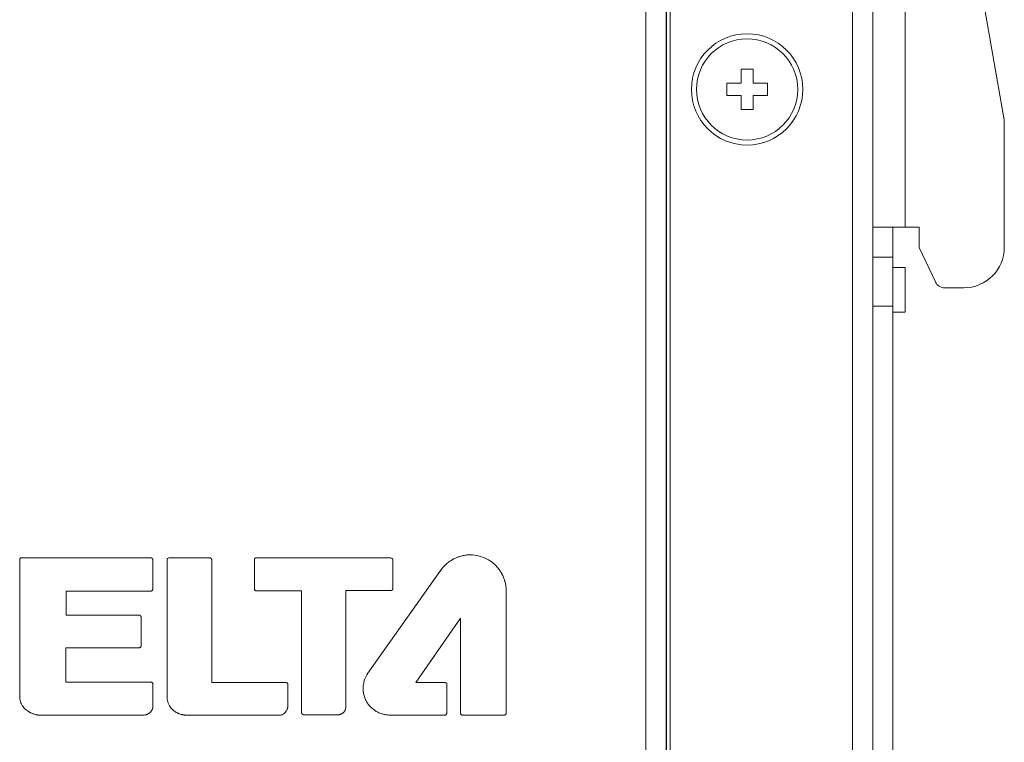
# Model space of a CAD drawing. Header units: millimetres. Extents: x 73 to 355, y 51 to 582.
# Tile 36 of 46: x 199 to 248, y 431 to 467. Entities that reach past the tile are written whole.
import ezdxf

# ---------------------------------------------------------------- set-up
doc = ezdxf.new("R2010")
doc.units = ezdxf.units.MM

msp = doc.modelspace()

# ---------------------------------------------------------------- linework, layer by layer
at = {"color": 7, "linetype": 'Continuous', "lineweight": 0}
for p, q in [((240.019, 379.042), (240.019, 494.042)), ((231.019, 380.042), (231.019, 493.042)), ((229.819, 385.042), (229.819, 488.042)), ((230.819, 488.042), (230.819, 385.042)), ((230.835, 488.042), (230.835, 385.042)), ((241.019, 478.542), (241.019, 456.742)), ((242.619, 478.542), (242.619, 456.742)), ((244.901, 476.889), (247.519, 462.042)), ((234.519, 464.542), (235.119, 464.542)), ((234.519, 463.842), (234.519, 464.542)), ((235.119, 464.542), (235.119, 463.842)), ((233.819, 463.842), (234.519, 463.842)), ((233.819, 463.242), (233.819, 463.842)), ((235.119, 463.842), (235.819, 463.842)), ((235.819, 463.842), (235.819, 463.242)), ((234.519, 463.242), (233.819, 463.242)), ((234.519, 462.542), (234.519, 463.242)), ((235.119, 463.242), (235.119, 462.542)), ((235.819, 463.242), (235.119, 463.242)), ((235.119, 462.542), (234.519, 462.542)), ((247.519, 462.042), (247.519, 455.742)), ((241.019, 456.742), (241.818, 456.742)), ((241.019, 456.742), (241.019, 455.262)), ((241.818, 456.742), (242.019, 456.742)), ((242.019, 456.742), (242.619, 456.742)), ((242.019, 455.262), (242.019, 456.742)), ((243.319, 456.742), (242.619, 456.742)), ((243.319, 455.742), (243.319, 456.742)), ((244.117, 454.031), (243.319, 455.742)), ((241.019, 455.262), (242.019, 455.262)), ((241.019, 455.262), (241.019, 454.827)), ((242.019, 452.83), (242.019, 455.262)), ((241.019, 454.827), (241.019, 452.83)), ((242.019, 454.742), (242.619, 454.742)), ((242.619, 453.642), (242.619, 454.742)), ((242.619, 452.542), (242.619, 453.642)), ((245.519, 453.742), (244.57, 453.742)), ((241.019, 423.242), (241.019, 452.83)), ((242.019, 452.83), (241.019, 452.83)), ((242.019, 423.242), (242.019, 452.83)), ((242.019, 452.542), (242.619, 452.542)), ((198.901, 440.316), (198.901, 433.552)), ((205.376, 440.41), (198.995, 440.41)), ((205.47, 438.861), (205.47, 440.316)), ((206.188, 440.353), (206.174, 440.31)), ((206.174, 440.31), (206.174, 433.579)), ((206.269, 440.404), (206.225, 440.389)), ((208.287, 440.404), (206.269, 440.404)), ((208.381, 434.255), (208.381, 440.312)), ((210.49, 440.316), (210.49, 438.876)), ((217.213, 440.406), (210.583, 440.408)), ((217.318, 440.308), (217.304, 440.352)), ((217.318, 438.884), (217.318, 440.308)), ((220.015, 440.143), (219.886, 440.025)), ((219.644, 439.736), (216.095, 434.712)), ((219.762, 439.889), (219.644, 439.736)), ((201.19, 437.584), (201.19, 438.768)), ((201.19, 438.768), (205.376, 438.768)), ((210.583, 438.782), (212.823, 438.782)), ((212.823, 438.782), (212.823, 432.757)), ((215.012, 438.743), (215.012, 438.79)), ((215.012, 438.79), (217.223, 438.79)), ((215.012, 433.089), (215.012, 438.743)), ((222.918, 432.738), (222.918, 438.79)), ((204.797, 437.584), (201.19, 437.584)), ((204.891, 436.062), (204.891, 437.49)), ((218.46, 434.255), (220.671, 437.434)), ((220.671, 437.434), (220.671, 432.74)), ((201.176, 434.273), (201.176, 435.968)), ((201.176, 435.968), (204.797, 435.968)), ((205.376, 434.273), (201.176, 434.273)), ((205.47, 432.999), (205.47, 434.179)), ((212.047, 434.255), (208.381, 434.255)), ((219.897, 434.255), (218.46, 434.255)), ((212.14, 433.059), (212.14, 434.161)), ((219.991, 432.738), (219.991, 434.161)), ((199.049, 433.086), (199.111, 433.007)), ((199.239, 432.885), (199.333, 432.818)), ((199.454, 432.749), (199.513, 432.722)), ((205.281, 432.729), (205.34, 432.777)), ((205.34, 432.777), (205.373, 432.811)), ((205.404, 432.849), (205.432, 432.892)), ((205.432, 432.892), (205.457, 432.942)), ((212.109, 432.928), (212.126, 432.976)), ((212.134, 433.011), (212.14, 433.059)), ((214.947, 432.843), (214.946, 432.843)), ((214.986, 432.927), (214.995, 432.956)), ((214.995, 432.956), (215.007, 433.017)), ((215.007, 433.017), (215.012, 433.089)), ((199.874, 432.644), (205.049, 432.644)), ((207.106, 432.644), (211.779, 432.644)), ((212.917, 432.662), (214.613, 432.662)), ((217.17, 432.644), (219.897, 432.644)), ((220.765, 432.644), (222.824, 432.644))]:
    msp.add_line(p, q, dxfattribs=at)
for points in [[(199.534, 432.714), (199.53, 432.716), (199.527, 432.717), (199.523, 432.719), (199.519, 432.72), (199.515, 432.722), (199.513, 432.722)], [(206.781, 432.707), (206.777, 432.708), (206.773, 432.71), (206.769, 432.711)]]:
    msp.add_lwpolyline(points, dxfattribs=at)
for centre, radius, start, end in [((234.819, 463.542), 2.75, 90, 270), ((234.819, 463.542), 2.75, 270, 90), ((234.819, 463.542), 2.5, 90, 270), ((234.819, 463.542), 2.5, 270, 90), ((245.519, 455.742), 2, 270, 0), ((244.57, 454.242), 0.5, 205, 270), ((221.145, 438.819), 1.736, 102.9699, 109.5795), ((221.148, 438.803), 1.752, 96.6642, 102.9268), ((221.154, 438.749), 1.807, 90.0849, 96.6692), ((221.465, 438.44), 2.237, 134.8917, 135.8912), ((221.168, 438.757), 1.803, 123.1715, 129.7326), ((221.175, 438.745), 1.816, 118.856, 123.178), ((221.173, 438.749), 1.812, 116.7324, 118.8558), ((221.166, 438.763), 1.796, 112.4394, 116.736), ((221.158, 438.783), 1.774, 110.1188, 112.4353), ((221.154, 438.793), 1.764, 109.5651, 110.1169), ((221.175, 438.808), 1.737, 54.409, 61.3045), ((221.199, 438.842), 1.695, 53.7708, 54.3812), ((221.185, 438.825), 1.717, 45.2568, 53.7511), ((221.177, 438.817), 1.729, 41.9038, 45.2643), ((221.246, 438.643), 1.938, 138.6061, 139.9727), ((221.313, 438.583), 2.028, 137.2837, 138.606), ((221.39, 438.513), 2.132, 135.8885, 137.2825), ((221.183, 438.822), 1.72, 35.3577, 41.9074), ((221.163, 438.809), 1.745, 29.3346, 35.3281), ((221.132, 438.791), 1.781, 28.1802, 29.35), ((221.119, 438.784), 1.795, 26.5493, 28.1796), ((221.083, 438.766), 1.836, 19.666, 26.5291), ((221.052, 438.755), 1.868, 17.7249, 19.6801), ((221.049, 438.754), 1.872, 17.1977, 17.726), ((221.057, 438.756), 1.864, 15.4825, 17.1986), ((217.144, 433.963), 1.286, 162.9505, 173.4879), ((217.177, 433.959), 1.32, 177.6403, 182.2037), ((217.17, 433.96), 1.313, 173.4687, 177.6407), ((217.19, 433.96), 1.332, 182.2201, 191.161), ((217.193, 433.961), 1.335, 191.1586, 199.7995), ((199.75, 433.568), 0.851, 196.9731, 200.3481), ((199.742, 433.565), 0.843, 200.3454, 205.1241), ((199.733, 433.56), 0.833, 205.1298, 207.0182), ((217.182, 433.957), 1.324, 199.8112, 201.528), ((217.167, 433.951), 1.308, 201.5161, 208.8886), ((217.124, 433.927), 1.259, 208.8782, 217.5627), ((199.722, 433.555), 0.821, 207.0111, 211.957), ((199.709, 433.547), 0.805, 211.9647, 214.8927), ((199.966, 433.791), 1.161, 236.9625, 240.7943), ((199.945, 433.756), 1.12, 240.8392, 244.013), ((199.942, 433.747), 1.111, 247.3139, 250.8583), ((204.982, 433.144), 0.511, 297.9589, 300.9653), ((204.958, 433.182), 0.556, 300.9878, 305.4772), ((205.017, 433.129), 0.478, 318.2421, 321.1696), ((205.022, 433.125), 0.471, 321.1695, 324.2043), ((207.115, 433.617), 0.969, 242.7492, 244.761), ((207.134, 433.657), 1.013, 244.7675, 247.5274), ((207.15, 433.695), 1.055, 247.5186, 248.8776), ((207.168, 433.743), 1.106, 248.8926, 252.0787), ((211.629, 433.127), 0.52, 333.7029, 337.4908), ((211.744, 433.086), 0.397, 343.9201, 349.1004), ((214.611, 433.069), 0.406, 293.6588, 297.5401), ((214.612, 433.067), 0.404, 297.5461, 304.1342), ((214.616, 433.062), 0.398, 304.1265, 310.8024), ((214.606, 433.055), 0.402, 328.0215, 336.0823), ((214.588, 433.063), 0.421, 336.0639, 341.1504), ((217.127, 433.932), 1.264, 217.6507, 226.0782), ((217.171, 433.977), 1.327, 226.0839, 235.793), ((217.191, 434.007), 1.363, 235.79, 243.9576), ((217.198, 434.021), 1.379, 243.9516, 248.0798), ((217.2, 434.026), 1.384, 248.08, 252.3328), ((217.199, 434.023), 1.381, 252.3324, 253.5828), ((199.927, 433.704), 1.065, 250.8341, 256.2805), ((199.907, 433.623), 0.981, 256.3084, 258.1209), ((199.895, 433.567), 0.924, 258.1133, 260.8405), ((199.885, 433.502), 0.859, 260.8365, 263.3259), ((199.876, 433.422), 0.778, 263.3307, 265.4181), ((199.869, 433.326), 0.682, 265.3614, 270.4517), ((205.02, 433.061), 0.42, 287.2735, 291.7054), ((205.011, 433.086), 0.447, 291.6912, 294.3888), ((204.999, 433.112), 0.475, 294.4002, 297.9631), ((207.154, 433.695), 1.056, 251.9902, 257.1426), ((207.129, 433.592), 0.95, 257.2094, 258.9684), ((207.121, 433.552), 0.91, 258.9698, 260.6411), ((207.114, 433.508), 0.865, 260.6391, 262.1112), ((207.104, 433.432), 0.788, 262.0856, 265.3662), ((207.096, 433.326), 0.682, 265.3265, 270.8085), ((214.604, 433.096), 0.434, 271.199, 277.681), ((214.605, 433.091), 0.429, 277.6861, 280.5314), ((214.606, 433.084), 0.422, 280.5288, 284.1695), ((214.607, 433.079), 0.417, 284.1744, 287.9489), ((214.608, 433.076), 0.414, 287.95, 290.8373), ((214.609, 433.073), 0.411, 290.8375, 293.6605), ((217.191, 433.994), 1.351, 253.5599, 260.642), ((217.178, 433.91), 1.265, 260.6143, 269.6699)]:
    msp.add_arc(centre, radius, start, end, dxfattribs=at)
for points in [[(221.606, 440.493), (221.458, 440.533), (221.304, 440.555), (221.151, 440.556)], [(222.009, 440.331), (221.882, 440.401), (221.745, 440.455), (221.606, 440.493)], [(206.225, 440.389), (206.21, 440.381), (206.197, 440.368), (206.188, 440.353)], [(217.267, 440.388), (217.251, 440.398), (217.232, 440.404), (217.213, 440.406)], [(217.304, 440.352), (217.295, 440.367), (217.282, 440.379), (217.267, 440.388)], [(222.918, 438.79), (222.917, 438.946), (222.894, 439.103), (222.853, 439.254)], [(216.095, 434.712), (216.017, 434.598), (215.955, 434.472), (215.914, 434.34)], [(198.901, 433.552), (198.9, 433.474), (198.913, 433.394), (198.936, 433.319)], [(199.111, 433.007), (199.15, 432.963), (199.193, 432.922), (199.239, 432.885)], [(206.509, 432.859), (206.56, 432.82), (206.614, 432.785), (206.671, 432.755)], [(212.032, 432.795), (212.056, 432.827), (212.078, 432.861), (212.095, 432.897)], [(214.876, 432.761), (214.904, 432.784), (214.927, 432.812), (214.946, 432.843)], [(205.049, 432.644), (205.082, 432.645), (205.114, 432.651), (205.145, 432.66)]]:
    msp.add_open_spline(points, degree=3, dxfattribs=at)
for points, knots in [([(198.929, 440.382), (198.923, 440.376), (198.913, 440.364), (198.903, 440.339), (198.901, 440.323), (198.901, 440.316)], [0, 0, 0, 0, 0.332948, 0.666274, 1, 1, 1, 1]), ([(198.995, 440.41), (198.986, 440.41), (198.97, 440.407), (198.946, 440.397), (198.934, 440.387), (198.929, 440.382)], [0, 0, 0, 0, 0.33211, 0.665367, 1, 1, 1, 1]), ([(205.442, 440.382), (205.437, 440.388), (205.425, 440.397), (205.4, 440.408), (205.385, 440.41), (205.376, 440.41)], [0, 0, 0, 0, 0.333502, 0.666834, 1, 1, 1, 1]), ([(205.47, 440.316), (205.47, 440.323), (205.468, 440.338), (205.459, 440.362), (205.449, 440.376), (205.443, 440.382)], [0, 0, 0, 0, 0.334368, 0.667636, 1, 1, 1, 1]), ([(208.353, 440.376), (208.347, 440.382), (208.334, 440.392), (208.309, 440.402), (208.294, 440.404), (208.287, 440.404)], [0, 0, 0, 0, 0.332125, 0.665377, 1, 1, 1, 1]), ([(208.381, 440.312), (208.381, 440.319), (208.379, 440.333), (208.369, 440.357), (208.359, 440.37), (208.353, 440.376)], [0, 0, 0, 0, 0.317032, 0.658933, 1, 1, 1, 1]), ([(210.517, 440.382), (210.512, 440.377), (210.503, 440.365), (210.492, 440.341), (210.49, 440.325), (210.49, 440.316)], [0, 0, 0, 0, 0.33424, 0.667534, 1, 1, 1, 1]), ([(210.583, 440.41), (210.575, 440.41), (210.56, 440.408), (210.536, 440.397), (210.523, 440.388), (210.517, 440.382)], [0, 0, 0, 0, 0.333457, 0.666811, 1, 1, 1, 1]), ([(205.376, 438.768), (205.385, 438.768), (205.401, 438.77), (205.425, 438.78), (205.437, 438.789), (205.442, 438.795)], [0, 0, 0, 0, 0.332875, 0.666198, 1, 1, 1, 1]), ([(205.443, 438.795), (205.449, 438.801), (205.459, 438.815), (205.468, 438.839), (205.47, 438.854), (205.47, 438.861)], [0, 0, 0, 0, 0.332398, 0.665668, 1, 1, 1, 1]), ([(210.49, 438.876), (210.49, 438.868), (210.492, 438.852), (210.502, 438.828), (210.512, 438.815), (210.517, 438.809)], [0, 0, 0, 0, 0.333279, 0.666612, 1, 1, 1, 1]), ([(210.517, 438.809), (210.524, 438.803), (210.537, 438.794), (210.561, 438.784), (210.576, 438.782), (210.583, 438.782)], [0, 0, 0, 0, 0.332306, 0.665584, 1, 1, 1, 1]), ([(217.223, 438.79), (217.224, 438.79), (217.232, 438.79), (217.248, 438.792), (217.272, 438.802), (217.285, 438.812), (217.291, 438.818)], [0, 0, 0, 0, 0.016144, 0.344641, 0.672578, 1, 1, 1, 1]), ([(217.291, 438.818), (217.297, 438.823), (217.306, 438.836), (217.316, 438.86), (217.318, 438.876), (217.318, 438.884)], [0, 0, 0, 0, 0.333473, 0.666805, 1, 1, 1, 1]), ([(204.864, 437.556), (204.858, 437.562), (204.845, 437.572), (204.821, 437.581), (204.805, 437.584), (204.797, 437.584)], [0, 0, 0, 0, 0.333051, 0.666381, 1, 1, 1, 1]), ([(204.891, 437.49), (204.891, 437.498), (204.889, 437.513), (204.879, 437.537), (204.87, 437.55), (204.864, 437.556)], [0, 0, 0, 0, 0.334225, 0.66752, 1, 1, 1, 1]), ([(204.797, 435.968), (204.806, 435.968), (204.822, 435.97), (204.846, 435.981), (204.858, 435.99), (204.864, 435.996)], [0, 0, 0, 0, 0.332905, 0.666229, 1, 1, 1, 1]), ([(204.864, 435.996), (204.869, 436.001), (204.878, 436.013), (204.889, 436.037), (204.891, 436.053), (204.891, 436.062)], [0, 0, 0, 0, 0.334394, 0.667674, 1, 1, 1, 1]), ([(205.442, 434.245), (205.437, 434.251), (205.425, 434.26), (205.401, 434.27), (205.385, 434.273), (205.376, 434.273)], [0, 0, 0, 0, 0.334177, 0.667476, 1, 1, 1, 1]), ([(205.47, 434.179), (205.47, 434.187), (205.468, 434.202), (205.458, 434.227), (205.448, 434.239), (205.442, 434.245)], [0, 0, 0, 0, 0.333469, 0.666801, 1, 1, 1, 1]), ([(212.113, 434.228), (212.107, 434.234), (212.095, 434.243), (212.07, 434.253), (212.055, 434.255), (212.047, 434.255)], [0, 0, 0, 0, 0.33294, 0.666266, 1, 1, 1, 1]), ([(212.14, 434.161), (212.14, 434.161), (212.14, 434.17), (212.138, 434.186), (212.128, 434.211), (212.119, 434.223), (212.113, 434.228)], [0, 0, 0, 0, 0.014982, 0.342642, 0.670956, 1, 1, 1, 1]), ([(219.964, 434.227), (219.958, 434.233), (219.945, 434.243), (219.921, 434.253), (219.905, 434.255), (219.897, 434.255)], [0, 0, 0, 0, 0.333119, 0.66645, 1, 1, 1, 1]), ([(219.991, 434.161), (219.991, 434.169), (219.989, 434.185), (219.979, 434.209), (219.969, 434.222), (219.964, 434.227)], [0, 0, 0, 0, 0.333219, 0.666552, 1, 1, 1, 1]), ([(206.174, 433.579), (206.176, 433.475), (206.202, 433.282), (206.318, 433.041), (206.438, 432.914), (206.509, 432.859)], [0, 0, 0, 0, 0.333379, 0.666714, 1, 1, 1, 1]), ([(205.457, 432.942), (205.46, 432.949), (205.464, 432.961), (205.469, 432.98), (205.47, 432.993), (205.47, 432.999)], [0, 0, 0, 0, 0.332501, 0.66581, 1, 1, 1, 1]), ([(211.779, 432.644), (211.808, 432.645), (211.865, 432.658), (211.955, 432.712), (212.007, 432.764), (212.032, 432.795)], [0, 0, 0, 0, 0.333509, 0.666823, 1, 1, 1, 1]), ([(212.823, 432.757), (212.823, 432.757), (212.823, 432.748), (212.825, 432.731), (212.836, 432.707), (212.845, 432.694), (212.85, 432.689)], [0, 0, 0, 0, 0.020875, 0.346546, 0.672895, 1, 1, 1, 1]), ([(219.964, 432.672), (219.969, 432.677), (219.978, 432.689), (219.989, 432.714), (219.991, 432.729), (219.991, 432.738)], [0, 0, 0, 0, 0.334089, 0.667395, 1, 1, 1, 1]), ([(220.671, 432.74), (220.671, 432.739), (220.671, 432.731), (220.673, 432.715), (220.683, 432.69), (220.693, 432.677), (220.699, 432.671)], [0, 0, 0, 0, 0.031696, 0.354997, 0.677751, 1, 1, 1, 1]), ([(222.89, 432.672), (222.896, 432.677), (222.905, 432.689), (222.916, 432.713), (222.918, 432.729), (222.918, 432.738)], [0, 0, 0, 0, 0.334107, 0.667412, 1, 1, 1, 1]), ([(212.85, 432.689), (212.856, 432.684), (212.868, 432.675), (212.892, 432.664), (212.909, 432.662), (212.917, 432.662)], [0, 0, 0, 0, 0.334279, 0.66757, 1, 1, 1, 1]), ([(219.897, 432.644), (219.906, 432.644), (219.921, 432.646), (219.946, 432.657), (219.958, 432.666), (219.964, 432.672)], [0, 0, 0, 0, 0.332905, 0.666229, 1, 1, 1, 1]), ([(220.699, 432.672), (220.704, 432.666), (220.717, 432.657), (220.741, 432.646), (220.757, 432.644), (220.765, 432.644)], [0, 0, 0, 0, 0.333599, 0.666928, 1, 1, 1, 1]), ([(222.824, 432.644), (222.832, 432.644), (222.848, 432.646), (222.872, 432.657), (222.885, 432.666), (222.89, 432.672)], [0, 0, 0, 0, 0.33298, 0.666307, 1, 1, 1, 1])]:
    msp.add_open_spline(points, degree=3, knots=knots, dxfattribs=at)

doc.saveas('drawing.dxf')
